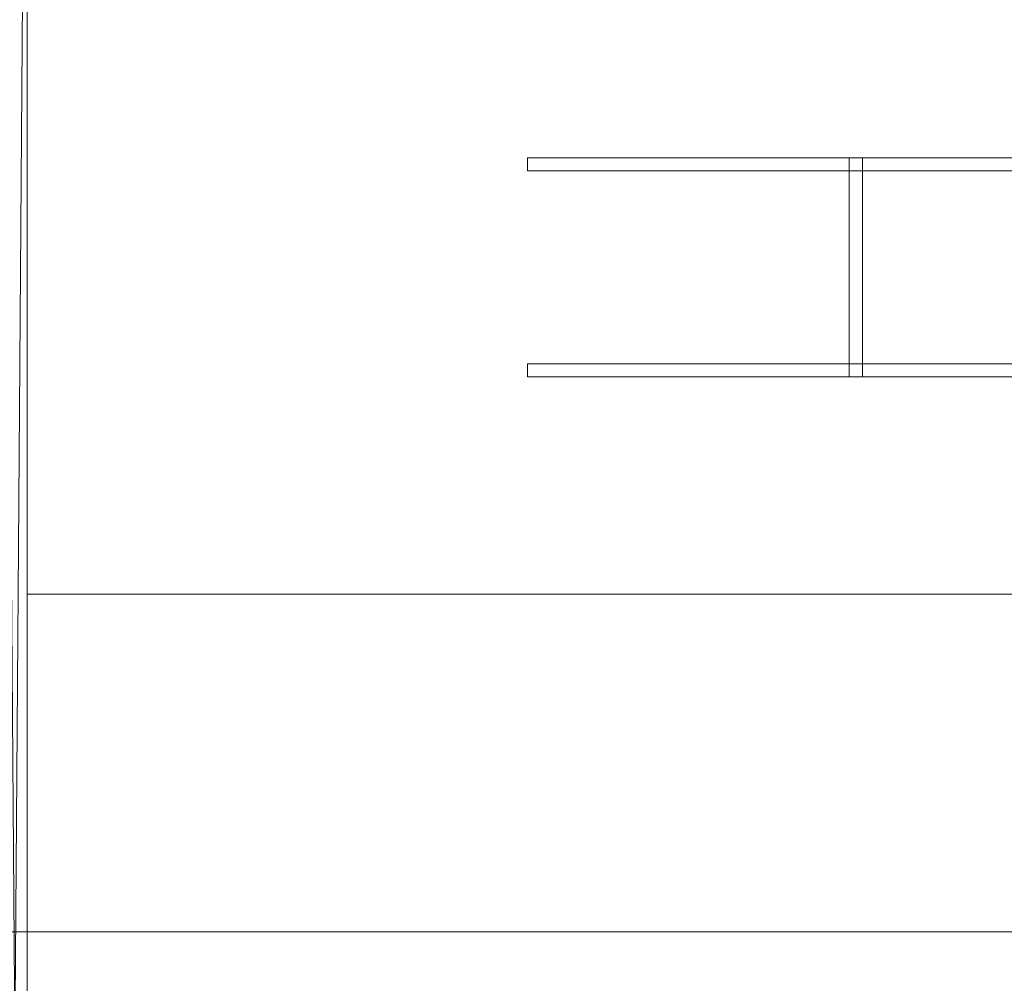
# Model space of a CAD drawing. Header units: millimetres. Extents: x -5914 to -4114, y 1890 to 3540.
# Tile 81 of 256: x -5779 to -5554, y 2729 to 2948. Entities that reach past the tile are written whole.
import ezdxf

# ---------------------------------------------------------------- set-up
doc = ezdxf.new("R2010")
doc.units = ezdxf.units.MM
doc.layers.add('A-GENM', color=13, linetype='Continuous', lineweight=5)

# ---------------------------------------------------------------- blocks, each defined once
blk = doc.blocks.new('Generic Models 3954 - Generic Models 2426-428076-_3D_')
at = {"layer": 'A-GENM'}
mesh = blk.add_polyface(dxfattribs=at)
corners = [(64880.78, 10801.73, 1319.54), (64880.78, 10597.73, 1319.54), (64880.78, 10597.73, 1367.88), (64880.78, 10689.73, 1392.61), (64880.78, 10709.73, 1392.61), (64880.78, 10801.73, 1367.88)]
mesh.append_faces([[corners[k] for k in face] for face in [(0, 3, 4, 5)]], dxfattribs={"vtx0": -1})
mesh.append_faces([[corners[k] for k in face] for face in [(1, 2, 3, 0)]], dxfattribs={"vtx2": -1})
mesh = blk.add_polyface(dxfattribs=at)
corners = [(66409.37, 10801.73, 1319.54), (66409.37, 10597.73, 1319.54), (64880.78, 10597.73, 1319.54), (64880.78, 10801.73, 1319.54)]
mesh.append_faces([[corners[k] for k in face] for face in [(0, 1, 2, 3)]])
mesh = blk.add_polyface(dxfattribs=at)
corners = [(66409.37, 10801.73, 1367.88), (66409.37, 10801.73, 1319.54), (64880.78, 10801.73, 1319.54), (64880.78, 10801.73, 1367.88)]
mesh.append_faces([[corners[k] for k in face] for face in [(0, 1, 2, 3)]])
mesh = blk.add_polyface(dxfattribs=at)
corners = [(66409.37, 10709.73, 1392.61), (66409.37, 10801.73, 1367.88), (64880.78, 10801.73, 1367.88), (64880.78, 10709.73, 1392.61)]
mesh.append_faces([[corners[k] for k in face] for face in [(3, 0, 1, 2)]])
blk = doc.blocks.new('Generic Models 3955 - Generic Models 22-428086-_3D_')
at = {"layer": 'A-GENM'}
mesh = blk.add_polyface(dxfattribs=at)
corners = [(-6765.77, 5311.13, 480.69), (-6765.77, 5314.13, 480.69), (-6765.77, 5314.13, 477.85), (-6765.77, 5311.13, 477.85)]
mesh.append_faces([[corners[k] for k in face] for face in [(2, 3, 0, 1)]])
mesh = blk.add_polyface(dxfattribs=at)
corners = [(-6765.77, 5314.13, 480.69), (-6765.77, 5311.13, 480.69), (-5518.77, 5311.13, 480.69), (-5518.77, 5314.13, 480.69)]
mesh.append_faces([[corners[k] for k in face] for face in [(0, 1, 2, 3)]])
mesh = blk.add_polyface(dxfattribs=at)
corners = [(-6765.77, 5314.13, 477.85), (-6765.77, 5314.13, 480.69), (-5518.77, 5314.13, 480.69), (-5518.77, 5314.13, 477.85)]
mesh.append_faces([[corners[k] for k in face] for face in [(3, 0, 1, 2)]])
mesh = blk.add_polyface(dxfattribs=at)
corners = [(-6765.77, 5311.13, 477.85), (-6765.77, 5314.13, 477.85), (-5518.77, 5314.13, 477.85), (-5518.77, 5311.13, 477.85)]
mesh.append_faces([[corners[k] for k in face] for face in [(0, 1, 2, 3)]])
mesh = blk.add_polyface(dxfattribs=at)
corners = [(-6765.77, 5311.13, 535.85), (-6765.77, 5314.13, 535.85), (-6765.77, 5314.13, 533.01), (-6765.77, 5311.13, 533.01)]
mesh.append_faces([[corners[k] for k in face] for face in [(2, 3, 0, 1)]])
mesh = blk.add_polyface(dxfattribs=at)
corners = [(-6765.77, 5314.13, 535.85), (-6765.77, 5311.13, 535.85), (-5518.77, 5311.13, 535.85), (-5518.77, 5314.13, 535.85)]
mesh.append_faces([[corners[k] for k in face] for face in [(0, 1, 2, 3)]])
mesh = blk.add_polyface(dxfattribs=at)
corners = [(-6765.77, 5314.13, 533.01), (-6765.77, 5314.13, 535.85), (-5518.77, 5314.13, 535.85), (-5518.77, 5314.13, 533.01)]
mesh.append_faces([[corners[k] for k in face] for face in [(3, 0, 1, 2)]])
mesh = blk.add_polyface(dxfattribs=at)
corners = [(-6765.77, 5311.13, 533.01), (-6765.77, 5314.13, 533.01), (-5518.77, 5314.13, 533.01), (-5518.77, 5311.13, 533.01)]
mesh.append_faces([[corners[k] for k in face] for face in [(0, 1, 2, 3)]])
mesh = blk.add_polyface(dxfattribs=at)
corners = [(-6765.77, 5311.13, 480.69), (-6765.77, 5311.13, 477.85), (-5518.77, 5311.13, 477.85), (-5518.77, 5311.13, 480.69)]
mesh.append_faces([[corners[k] for k in face] for face in [(3, 0, 1, 2)]])
mesh = blk.add_polyface(dxfattribs=at)
corners = [(-6765.77, 5311.13, 535.85), (-6765.77, 5311.13, 533.01), (-5518.77, 5311.13, 533.01), (-5518.77, 5311.13, 535.85)]
mesh.append_faces([[corners[k] for k in face] for face in [(3, 0, 1, 2)]])
mesh = blk.add_polyface(dxfattribs=at)
corners = [(-6765.77, 5264.13, 535.85), (-6765.77, 5267.13, 535.85), (-6765.77, 5267.13, 533.01), (-6765.77, 5264.13, 533.01)]
mesh.append_faces([[corners[k] for k in face] for face in [(2, 3, 0, 1)]])
mesh = blk.add_polyface(dxfattribs=at)
corners = [(-6765.77, 5267.13, 535.85), (-6765.77, 5264.13, 535.85), (-5518.77, 5264.13, 535.85), (-5518.77, 5267.13, 535.85)]
mesh.append_faces([[corners[k] for k in face] for face in [(0, 1, 2, 3)]])
mesh = blk.add_polyface(dxfattribs=at)
corners = [(-6765.77, 5267.13, 533.01), (-6765.77, 5267.13, 535.85), (-5518.77, 5267.13, 535.85), (-5518.77, 5267.13, 533.01)]
mesh.append_faces([[corners[k] for k in face] for face in [(3, 0, 1, 2)]])
mesh = blk.add_polyface(dxfattribs=at)
corners = [(-6765.77, 5264.13, 533.01), (-6765.77, 5267.13, 533.01), (-5518.77, 5267.13, 533.01), (-5518.77, 5264.13, 533.01)]
mesh.append_faces([[corners[k] for k in face] for face in [(0, 1, 2, 3)]])
mesh = blk.add_polyface(dxfattribs=at)
corners = [(-6765.77, 5264.13, 480.69), (-6765.77, 5267.13, 480.69), (-6765.77, 5267.13, 477.85), (-6765.77, 5264.13, 477.85)]
mesh.append_faces([[corners[k] for k in face] for face in [(2, 3, 0, 1)]])
mesh = blk.add_polyface(dxfattribs=at)
corners = [(-6765.77, 5267.13, 480.69), (-6765.77, 5264.13, 480.69), (-5518.77, 5264.13, 480.69), (-5518.77, 5267.13, 480.69)]
mesh.append_faces([[corners[k] for k in face] for face in [(0, 1, 2, 3)]])
mesh = blk.add_polyface(dxfattribs=at)
corners = [(-6765.77, 5267.13, 477.85), (-6765.77, 5267.13, 480.69), (-5518.77, 5267.13, 480.69), (-5518.77, 5267.13, 477.85)]
mesh.append_faces([[corners[k] for k in face] for face in [(3, 0, 1, 2)]])
mesh = blk.add_polyface(dxfattribs=at)
corners = [(-6765.77, 5264.13, 477.85), (-6765.77, 5267.13, 477.85), (-5518.77, 5267.13, 477.85), (-5518.77, 5264.13, 477.85)]
mesh.append_faces([[corners[k] for k in face] for face in [(0, 1, 2, 3)]])
mesh = blk.add_polyface(dxfattribs=at)
corners = [(-6765.77, 5264.13, 535.85), (-6765.77, 5264.13, 533.01), (-5518.77, 5264.13, 533.01), (-5518.77, 5264.13, 535.85)]
mesh.append_faces([[corners[k] for k in face] for face in [(3, 0, 1, 2)]])
mesh = blk.add_polyface(dxfattribs=at)
corners = [(-6765.77, 5264.13, 480.69), (-6765.77, 5264.13, 477.85), (-5518.77, 5264.13, 477.85), (-5518.77, 5264.13, 480.69)]
mesh.append_faces([[corners[k] for k in face] for face in [(3, 0, 1, 2)]])
blk = doc.blocks.new('Generic Models 3957 - Generic Models 62-428102-_3D_')
at = {"layer": 'A-GENM'}
mesh = blk.add_polyface(dxfattribs=at)
corners = [(-6692.42, 5311.13, 608.35), (-6692.42, 5314.13, 608.35), (-6692.42, 5314.13, 550.35), (-6692.42, 5264.13, 550.35), (-6692.42, 5264.13, 608.35), (-6692.42, 5267.13, 608.35), (-6692.42, 5267.13, 553.35), (-6692.42, 5311.13, 553.35)]
mesh.append_faces([[corners[k] for k in face] for face in [(3, 6, 7, 2)]], dxfattribs={"vtx0": -1, "vtx2": -1})
mesh.append_faces([[corners[k] for k in face] for face in [(4, 5, 6, 3)]], dxfattribs={"vtx2": -1})
mesh.append_faces([[corners[k] for k in face] for face in [(7, 0, 1, 2)]], dxfattribs={"vtx3": -1})
mesh = blk.add_polyface(dxfattribs=at)
corners = [(-6692.42, 5314.13, 608.35), (-6692.42, 5311.13, 608.35), (-6689.42, 5311.13, 608.35), (-6689.42, 5314.13, 608.35)]
mesh.append_faces([[corners[k] for k in face] for face in [(0, 1, 2, 3)]])
mesh = blk.add_polyface(dxfattribs=at)
corners = [(-6692.42, 5314.13, 550.35), (-6692.42, 5314.13, 608.35), (-6689.42, 5314.13, 608.35), (-6689.42, 5314.13, 550.35)]
mesh.append_faces([[corners[k] for k in face] for face in [(0, 1, 2, 3)]])
mesh = blk.add_polyface(dxfattribs=at)
corners = [(-6692.42, 5264.13, 550.35), (-6692.42, 5314.13, 550.35), (-6689.42, 5314.13, 550.35), (-6689.42, 5264.13, 550.35)]
mesh.append_faces([[corners[k] for k in face] for face in [(0, 1, 2, 3)]])
mesh = blk.add_polyface(dxfattribs=at)
corners = [(-6689.42, 5311.13, 608.35), (-6689.42, 5311.13, 553.35), (-6689.42, 5267.13, 553.35), (-6689.42, 5267.13, 608.35), (-6689.42, 5264.13, 608.35), (-6689.42, 5264.13, 550.35), (-6689.42, 5314.13, 550.35), (-6689.42, 5314.13, 608.35)]
mesh.append_faces([[corners[k] for k in face] for face in [(6, 1, 2, 5)]], dxfattribs={"vtx0": -1, "vtx2": -1})
mesh.append_faces([[corners[k] for k in face] for face in [(7, 0, 1, 6)]], dxfattribs={"vtx2": -1})
mesh.append_faces([[corners[k] for k in face] for face in [(2, 3, 4, 5)]], dxfattribs={"vtx3": -1})
mesh = blk.add_polyface(dxfattribs=at)
corners = [(-6692.42, 5311.13, 553.35), (-6692.42, 5267.13, 553.35), (-6689.42, 5267.13, 553.35), (-6689.42, 5311.13, 553.35)]
mesh.append_faces([[corners[k] for k in face] for face in [(0, 1, 2, 3)]])
mesh = blk.add_polyface(dxfattribs=at)
corners = [(-6692.42, 5311.13, 608.35), (-6692.42, 5311.13, 553.35), (-6689.42, 5311.13, 553.35), (-6689.42, 5311.13, 608.35)]
mesh.append_faces([[corners[k] for k in face] for face in [(0, 1, 2, 3)]])
mesh = blk.add_polyface(dxfattribs=at)
corners = [(-6692.42, 5267.13, 608.35), (-6692.42, 5264.13, 608.35), (-6689.42, 5264.13, 608.35), (-6689.42, 5267.13, 608.35)]
mesh.append_faces([[corners[k] for k in face] for face in [(0, 1, 2, 3)]])
mesh = blk.add_polyface(dxfattribs=at)
corners = [(-6692.42, 5267.13, 553.35), (-6692.42, 5267.13, 608.35), (-6689.42, 5267.13, 608.35), (-6689.42, 5267.13, 553.35)]
mesh.append_faces([[corners[k] for k in face] for face in [(0, 1, 2, 3)]])
mesh = blk.add_polyface(dxfattribs=at)
corners = [(-6692.42, 5264.13, 608.35), (-6692.42, 5264.13, 550.35), (-6689.42, 5264.13, 550.35), (-6689.42, 5264.13, 608.35)]
mesh.append_faces([[corners[k] for k in face] for face in [(0, 1, 2, 3)]])
blk = doc.blocks.new('Generic Models 3975 - Generic Models 22-428473-_3D_')
at = {"layer": 'A-GENM'}
mesh = blk.add_polyface(dxfattribs=at)
corners = [(-6765.77, 5311.13, 480.69), (-6765.77, 5314.13, 480.69), (-6765.77, 5314.13, 477.85), (-6765.77, 5311.13, 477.85)]
mesh.append_faces([[corners[k] for k in face] for face in [(2, 3, 0, 1)]])
mesh = blk.add_polyface(dxfattribs=at)
corners = [(-6765.77, 5314.13, 480.69), (-6765.77, 5311.13, 480.69), (-5515.77, 5311.13, 480.69), (-5515.77, 5314.13, 480.69)]
mesh.append_faces([[corners[k] for k in face] for face in [(0, 1, 2, 3)]])
mesh = blk.add_polyface(dxfattribs=at)
corners = [(-6765.77, 5314.13, 477.85), (-6765.77, 5314.13, 480.69), (-5515.77, 5314.13, 480.69), (-5515.77, 5314.13, 477.85)]
mesh.append_faces([[corners[k] for k in face] for face in [(0, 1, 2, 3)]])
mesh = blk.add_polyface(dxfattribs=at)
corners = [(-6765.77, 5311.13, 477.85), (-6765.77, 5314.13, 477.85), (-5515.77, 5314.13, 477.85), (-5515.77, 5311.13, 477.85)]
mesh.append_faces([[corners[k] for k in face] for face in [(0, 1, 2, 3)]])
mesh = blk.add_polyface(dxfattribs=at)
corners = [(-6765.77, 5311.13, 535.85), (-6765.77, 5314.13, 535.85), (-6765.77, 5314.13, 533.01), (-6765.77, 5311.13, 533.01)]
mesh.append_faces([[corners[k] for k in face] for face in [(2, 3, 0, 1)]])
mesh = blk.add_polyface(dxfattribs=at)
corners = [(-6765.77, 5314.13, 535.85), (-6765.77, 5311.13, 535.85), (-5515.77, 5311.13, 535.85), (-5515.77, 5314.13, 535.85)]
mesh.append_faces([[corners[k] for k in face] for face in [(0, 1, 2, 3)]])
mesh = blk.add_polyface(dxfattribs=at)
corners = [(-6765.77, 5314.13, 533.01), (-6765.77, 5314.13, 535.85), (-5515.77, 5314.13, 535.85), (-5515.77, 5314.13, 533.01)]
mesh.append_faces([[corners[k] for k in face] for face in [(0, 1, 2, 3)]])
mesh = blk.add_polyface(dxfattribs=at)
corners = [(-6765.77, 5311.13, 533.01), (-6765.77, 5314.13, 533.01), (-5515.77, 5314.13, 533.01), (-5515.77, 5311.13, 533.01)]
mesh.append_faces([[corners[k] for k in face] for face in [(0, 1, 2, 3)]])
mesh = blk.add_polyface(dxfattribs=at)
corners = [(-6765.77, 5311.13, 480.69), (-6765.77, 5311.13, 477.85), (-5515.77, 5311.13, 477.85), (-5515.77, 5311.13, 480.69)]
mesh.append_faces([[corners[k] for k in face] for face in [(0, 1, 2, 3)]])
mesh = blk.add_polyface(dxfattribs=at)
corners = [(-6765.77, 5311.13, 535.85), (-6765.77, 5311.13, 533.01), (-5515.77, 5311.13, 533.01), (-5515.77, 5311.13, 535.85)]
mesh.append_faces([[corners[k] for k in face] for face in [(0, 1, 2, 3)]])
mesh = blk.add_polyface(dxfattribs=at)
corners = [(-6765.77, 5264.13, 535.85), (-6765.77, 5267.13, 535.85), (-6765.77, 5267.13, 533.01), (-6765.77, 5264.13, 533.01)]
mesh.append_faces([[corners[k] for k in face] for face in [(2, 3, 0, 1)]])
mesh = blk.add_polyface(dxfattribs=at)
corners = [(-6765.77, 5267.13, 535.85), (-6765.77, 5264.13, 535.85), (-5515.77, 5264.13, 535.85), (-5515.77, 5267.13, 535.85)]
mesh.append_faces([[corners[k] for k in face] for face in [(0, 1, 2, 3)]])
mesh = blk.add_polyface(dxfattribs=at)
corners = [(-6765.77, 5267.13, 533.01), (-6765.77, 5267.13, 535.85), (-5515.77, 5267.13, 535.85), (-5515.77, 5267.13, 533.01)]
mesh.append_faces([[corners[k] for k in face] for face in [(0, 1, 2, 3)]])
mesh = blk.add_polyface(dxfattribs=at)
corners = [(-6765.77, 5264.13, 533.01), (-6765.77, 5267.13, 533.01), (-5515.77, 5267.13, 533.01), (-5515.77, 5264.13, 533.01)]
mesh.append_faces([[corners[k] for k in face] for face in [(0, 1, 2, 3)]])
mesh = blk.add_polyface(dxfattribs=at)
corners = [(-6765.77, 5264.13, 480.69), (-6765.77, 5267.13, 480.69), (-6765.77, 5267.13, 477.85), (-6765.77, 5264.13, 477.85)]
mesh.append_faces([[corners[k] for k in face] for face in [(2, 3, 0, 1)]])
mesh = blk.add_polyface(dxfattribs=at)
corners = [(-6765.77, 5267.13, 480.69), (-6765.77, 5264.13, 480.69), (-5515.77, 5264.13, 480.69), (-5515.77, 5267.13, 480.69)]
mesh.append_faces([[corners[k] for k in face] for face in [(0, 1, 2, 3)]])
mesh = blk.add_polyface(dxfattribs=at)
corners = [(-6765.77, 5267.13, 477.85), (-6765.77, 5267.13, 480.69), (-5515.77, 5267.13, 480.69), (-5515.77, 5267.13, 477.85)]
mesh.append_faces([[corners[k] for k in face] for face in [(0, 1, 2, 3)]])
mesh = blk.add_polyface(dxfattribs=at)
corners = [(-6765.77, 5264.13, 477.85), (-6765.77, 5267.13, 477.85), (-5515.77, 5267.13, 477.85), (-5515.77, 5264.13, 477.85)]
mesh.append_faces([[corners[k] for k in face] for face in [(0, 1, 2, 3)]])
mesh = blk.add_polyface(dxfattribs=at)
corners = [(-6765.77, 5264.13, 535.85), (-6765.77, 5264.13, 533.01), (-5515.77, 5264.13, 533.01), (-5515.77, 5264.13, 535.85)]
mesh.append_faces([[corners[k] for k in face] for face in [(0, 1, 2, 3)]])
mesh = blk.add_polyface(dxfattribs=at)
corners = [(-6765.77, 5264.13, 480.69), (-6765.77, 5264.13, 477.85), (-5515.77, 5264.13, 477.85), (-5515.77, 5264.13, 480.69)]
mesh.append_faces([[corners[k] for k in face] for face in [(0, 1, 2, 3)]])
blk = doc.blocks.new('Generic Models 3977 - Generic Models 62-428489-_3D_')
at = {"layer": 'A-GENM'}
mesh = blk.add_polyface(dxfattribs=at)
corners = [(-6692.42, 5311.13, 608.35), (-6692.42, 5314.13, 608.35), (-6692.42, 5314.13, 550.35), (-6692.42, 5264.13, 550.35), (-6692.42, 5264.13, 608.35), (-6692.42, 5267.13, 608.35), (-6692.42, 5267.13, 553.35), (-6692.42, 5311.13, 553.35)]
mesh.append_faces([[corners[k] for k in face] for face in [(3, 6, 7, 2)]], dxfattribs={"vtx0": -1, "vtx2": -1})
mesh.append_faces([[corners[k] for k in face] for face in [(4, 5, 6, 3)]], dxfattribs={"vtx2": -1})
mesh.append_faces([[corners[k] for k in face] for face in [(7, 0, 1, 2)]], dxfattribs={"vtx3": -1})
mesh = blk.add_polyface(dxfattribs=at)
corners = [(-6692.42, 5314.13, 608.35), (-6692.42, 5311.13, 608.35), (-6689.42, 5311.13, 608.35), (-6689.42, 5314.13, 608.35)]
mesh.append_faces([[corners[k] for k in face] for face in [(0, 1, 2, 3)]])
mesh = blk.add_polyface(dxfattribs=at)
corners = [(-6692.42, 5314.13, 550.35), (-6692.42, 5314.13, 608.35), (-6689.42, 5314.13, 608.35), (-6689.42, 5314.13, 550.35)]
mesh.append_faces([[corners[k] for k in face] for face in [(0, 1, 2, 3)]])
mesh = blk.add_polyface(dxfattribs=at)
corners = [(-6692.42, 5264.13, 550.35), (-6692.42, 5314.13, 550.35), (-6689.42, 5314.13, 550.35), (-6689.42, 5264.13, 550.35)]
mesh.append_faces([[corners[k] for k in face] for face in [(0, 1, 2, 3)]])
mesh = blk.add_polyface(dxfattribs=at)
corners = [(-6689.42, 5311.13, 608.35), (-6689.42, 5311.13, 553.35), (-6689.42, 5267.13, 553.35), (-6689.42, 5267.13, 608.35), (-6689.42, 5264.13, 608.35), (-6689.42, 5264.13, 550.35), (-6689.42, 5314.13, 550.35), (-6689.42, 5314.13, 608.35)]
mesh.append_faces([[corners[k] for k in face] for face in [(6, 1, 2, 5)]], dxfattribs={"vtx0": -1, "vtx2": -1})
mesh.append_faces([[corners[k] for k in face] for face in [(7, 0, 1, 6)]], dxfattribs={"vtx2": -1})
mesh.append_faces([[corners[k] for k in face] for face in [(2, 3, 4, 5)]], dxfattribs={"vtx3": -1})
mesh = blk.add_polyface(dxfattribs=at)
corners = [(-6692.42, 5311.13, 553.35), (-6692.42, 5267.13, 553.35), (-6689.42, 5267.13, 553.35), (-6689.42, 5311.13, 553.35)]
mesh.append_faces([[corners[k] for k in face] for face in [(0, 1, 2, 3)]])
mesh = blk.add_polyface(dxfattribs=at)
corners = [(-6692.42, 5311.13, 608.35), (-6692.42, 5311.13, 553.35), (-6689.42, 5311.13, 553.35), (-6689.42, 5311.13, 608.35)]
mesh.append_faces([[corners[k] for k in face] for face in [(0, 1, 2, 3)]])
mesh = blk.add_polyface(dxfattribs=at)
corners = [(-6692.42, 5267.13, 608.35), (-6692.42, 5264.13, 608.35), (-6689.42, 5264.13, 608.35), (-6689.42, 5267.13, 608.35)]
mesh.append_faces([[corners[k] for k in face] for face in [(0, 1, 2, 3)]])
mesh = blk.add_polyface(dxfattribs=at)
corners = [(-6692.42, 5267.13, 553.35), (-6692.42, 5267.13, 608.35), (-6689.42, 5267.13, 608.35), (-6689.42, 5267.13, 553.35)]
mesh.append_faces([[corners[k] for k in face] for face in [(0, 1, 2, 3)]])
mesh = blk.add_polyface(dxfattribs=at)
corners = [(-6692.42, 5264.13, 608.35), (-6692.42, 5264.13, 550.35), (-6689.42, 5264.13, 550.35), (-6689.42, 5264.13, 608.35)]
mesh.append_faces([[corners[k] for k in face] for face in [(0, 1, 2, 3)]])
blk = doc.blocks.new('Generic Models 4047 - Generic Models 1-429712-_3D_')
at = {"layer": 'A-GENM'}
mesh = blk.add_polyface(dxfattribs=at)
corners = [(-13146.03, 4927.13, 791.17), (-12446.03, 4927.13, 791.17), (-12446.03, 5727.13, 791.17), (-14246.03, 5727.13, 791.17), (-14246.03, 4927.13, 791.17), (-13546.03, 4927.13, 791.17), (-13533.09, 4928.83, 791.17), (-13521.03, 4933.82, 791.17), (-13510.67, 4941.77, 791.17), (-13484.1, 4968.34, 791.17), (-13477.89, 4973.11, 791.17), (-13470.66, 4976.1, 791.17), (-13462.89, 4977.13, 791.17), (-13229.16, 4977.13, 791.17), (-13221.4, 4976.1, 791.17), (-13214.16, 4973.11, 791.17), (-13207.95, 4968.34, 791.17), (-13181.38, 4941.77, 791.17), (-13171.03, 4933.82, 791.17), (-13158.97, 4928.83, 791.17)]
mesh.append_faces([[corners[k] for k in face] for face in [(0, 18, 19), (2, 0, 1)]], dxfattribs={"vtx0": -1})
mesh.append_faces([[corners[k] for k in face] for face in [(9, 5, 8), (15, 2, 14), (13, 2, 12)]], dxfattribs={"vtx0": -1, "vtx1": -1})
mesh.append_faces([[corners[k] for k in face] for face in [(3, 11, 12, 2)]], dxfattribs={"vtx0": -1, "vtx2": -1})
mesh.append_faces([[corners[k] for k in face] for face in [(2, 15, 16, 0)]], dxfattribs={"vtx0": -1, "vtx2": -1, "vtx3": -1})
mesh.append_faces([[corners[k] for k in face] for face in [(7, 8, 5, 6)]], dxfattribs={"vtx1": -1})
mesh.append_faces([[corners[k] for k in face] for face in [(10, 11, 3), (17, 18, 0, 16), (13, 14, 2)]], dxfattribs={"vtx1": -1, "vtx2": -1})
mesh.append_faces([[corners[k] for k in face] for face in [(9, 10, 3, 5)]], dxfattribs={"vtx1": -1, "vtx2": -1, "vtx3": -1})
mesh.append_faces([[corners[k] for k in face] for face in [(3, 4, 5)]], dxfattribs={"vtx2": -1})
mesh = blk.add_polyface(dxfattribs=at)
corners = [(-13146.03, 4927.13, 766.17), (-13158.97, 4928.83, 766.17), (-13171.03, 4933.82, 766.17), (-13181.38, 4941.77, 766.17), (-13207.95, 4968.34, 766.17), (-13214.16, 4973.11, 766.17), (-13221.4, 4976.1, 766.17), (-13229.16, 4977.13, 766.17), (-13462.89, 4977.13, 766.17), (-13470.66, 4976.1, 766.17), (-13477.89, 4973.11, 766.17), (-13484.1, 4968.34, 766.17), (-13510.67, 4941.77, 766.17), (-13521.03, 4933.82, 766.17), (-13533.09, 4928.83, 766.17), (-13546.03, 4927.13, 766.17), (-14246.03, 4927.13, 766.17), (-14246.03, 5727.13, 766.17), (-12446.03, 5727.13, 766.17), (-12446.03, 4927.13, 766.17)]
mesh.append_faces([[corners[k] for k in face] for face in [(15, 13, 14), (17, 15, 16)]], dxfattribs={"vtx0": -1})
mesh.append_faces([[corners[k] for k in face] for face in [(4, 0, 3), (10, 17, 9), (8, 17, 7)]], dxfattribs={"vtx0": -1, "vtx1": -1})
mesh.append_faces([[corners[k] for k in face] for face in [(18, 6, 7, 17)]], dxfattribs={"vtx0": -1, "vtx2": -1})
mesh.append_faces([[corners[k] for k in face] for face in [(17, 10, 11, 15)]], dxfattribs={"vtx0": -1, "vtx2": -1, "vtx3": -1})
mesh.append_faces([[corners[k] for k in face] for face in [(2, 3, 0, 1)]], dxfattribs={"vtx1": -1})
mesh.append_faces([[corners[k] for k in face] for face in [(5, 6, 18), (12, 13, 15, 11), (8, 9, 17)]], dxfattribs={"vtx1": -1, "vtx2": -1})
mesh.append_faces([[corners[k] for k in face] for face in [(4, 5, 18, 0)]], dxfattribs={"vtx1": -1, "vtx2": -1, "vtx3": -1})
mesh.append_faces([[corners[k] for k in face] for face in [(18, 19, 0)]], dxfattribs={"vtx2": -1})
mesh = blk.add_polyface(dxfattribs=at)
corners = [(-13546.03, 4927.13, 791.17), (-14246.03, 4927.13, 791.17), (-14246.03, 4927.13, 766.17), (-13546.03, 4927.13, 766.17)]
mesh.append_faces([[corners[k] for k in face] for face in [(0, 1, 2, 3)]])
blk = doc.blocks.new('Generic Models 4058 - Generic Models 1065-429879-_3D_')
at = {"layer": 'A-GENM'}
mesh = blk.add_polyface(dxfattribs=at)
corners = [(-6323.53, 3148.78, 1154.85), (-6323.53, 2381.08, 1154.85), (-6317.95, 2388.13, 1154.85), (-6310.77, 2393.52, 1154.85), (-6302.44, 2396.9, 1154.85), (-6293.53, 2398.05, 1154.85), (-6284.62, 2396.9, 1154.85), (-6276.3, 2393.52, 1154.85), (-6269.11, 2388.13, 1154.85), (-6263.53, 2381.08, 1154.85), (-6263.53, 3148.78, 1154.85), (-6269.11, 3141.73, 1154.85), (-6276.3, 3136.34, 1154.85), (-6284.62, 3132.96, 1154.85), (-6293.53, 3131.81, 1154.85), (-6302.44, 3132.96, 1154.85), (-6310.77, 3136.34, 1154.85), (-6317.95, 3141.73, 1154.85)]
mesh.append_faces([[corners[k] for k in face] for face in [(6, 13, 14, 5)]], dxfattribs={"vtx0": -1, "vtx2": -1})
mesh.append_faces([[corners[k] for k in face] for face in [(10, 11, 9)]], dxfattribs={"vtx1": -1})
mesh.append_faces([[corners[k] for k in face] for face in [(6, 7, 13)]], dxfattribs={"vtx1": -1, "vtx2": -1})
mesh.append_faces([[corners[k] for k in face] for face in [(15, 16, 3, 4), (16, 17, 2, 3), (12, 13, 7, 8), (11, 12, 8, 9), (14, 15, 4, 5)]], dxfattribs={"vtx1": -1, "vtx3": -1})
mesh.append_faces([[corners[k] for k in face] for face in [(17, 0, 1, 2)]], dxfattribs={"vtx3": -1})
mesh = blk.add_polyface(dxfattribs=at)
corners = [(-6323.53, 3148.78, 1081.85), (-6317.95, 3141.73, 1081.85), (-6310.77, 3136.34, 1081.85), (-6302.44, 3132.96, 1081.85), (-6293.53, 3131.81, 1081.85), (-6284.62, 3132.96, 1081.85), (-6276.3, 3136.34, 1081.85), (-6269.11, 3141.73, 1081.85), (-6263.53, 3148.78, 1081.85), (-6263.53, 2381.08, 1081.85), (-6269.11, 2388.13, 1081.85), (-6276.3, 2393.52, 1081.85), (-6284.62, 2396.9, 1081.85), (-6293.53, 2398.05, 1081.85), (-6302.44, 2396.9, 1081.85), (-6310.77, 2393.52, 1081.85), (-6317.95, 2388.13, 1081.85), (-6323.53, 2381.08, 1081.85)]
mesh.append_faces([[corners[k] for k in face] for face in [(5, 12, 13, 4)]], dxfattribs={"vtx0": -1, "vtx2": -1})
mesh.append_faces([[corners[k] for k in face] for face in [(9, 10, 8)]], dxfattribs={"vtx1": -1})
mesh.append_faces([[corners[k] for k in face] for face in [(5, 6, 12)]], dxfattribs={"vtx1": -1, "vtx2": -1})
mesh.append_faces([[corners[k] for k in face] for face in [(14, 15, 2, 3), (15, 16, 1, 2), (11, 12, 6, 7), (10, 11, 7, 8), (13, 14, 3, 4)]], dxfattribs={"vtx1": -1, "vtx3": -1})
mesh.append_faces([[corners[k] for k in face] for face in [(16, 17, 0, 1)]], dxfattribs={"vtx3": -1})
mesh = blk.add_polyface(dxfattribs=at)
corners = [(-6263.53, 3148.78, 1154.85), (-6263.53, 2381.08, 1154.85), (-6263.53, 2381.08, 1081.85), (-6263.53, 3148.78, 1081.85)]
mesh.append_faces([[corners[k] for k in face] for face in [(0, 1, 2, 3)]])

msp = doc.modelspace()

# ---------------------------------------------------------------- block references
at = {"layer": 'A-GENM'}
for name, p in [('Generic Models 4047 - Generic Models 1-429712-_3D_', (8331.74, -2186.71, -131.17)), ('Generic Models 4058 - Generic Models 1065-429879-_3D_', (486.65, -49.52, -754.85)), ('Generic Models 3955 - Generic Models 22-428086-_3D_', (1103.03, -2397.21, -46.21)), ('Generic Models 3975 - Generic Models 22-428473-_3D_', (1103.03, -2397.21, 51.29)), ('Generic Models 3957 - Generic Models 62-428102-_3D_', (1103.03, -2397.21, -118.71)), ('Generic Models 3977 - Generic Models 62-428489-_3D_', (1103.03, -2397.21, -21.21)), ('Generic Models 3954 - Generic Models 2426-428076-_3D_', (-70657.66, -7984.32, -992.54))]:
    msp.add_blockref(name, p, dxfattribs=at)

doc.saveas('drawing.dxf')
